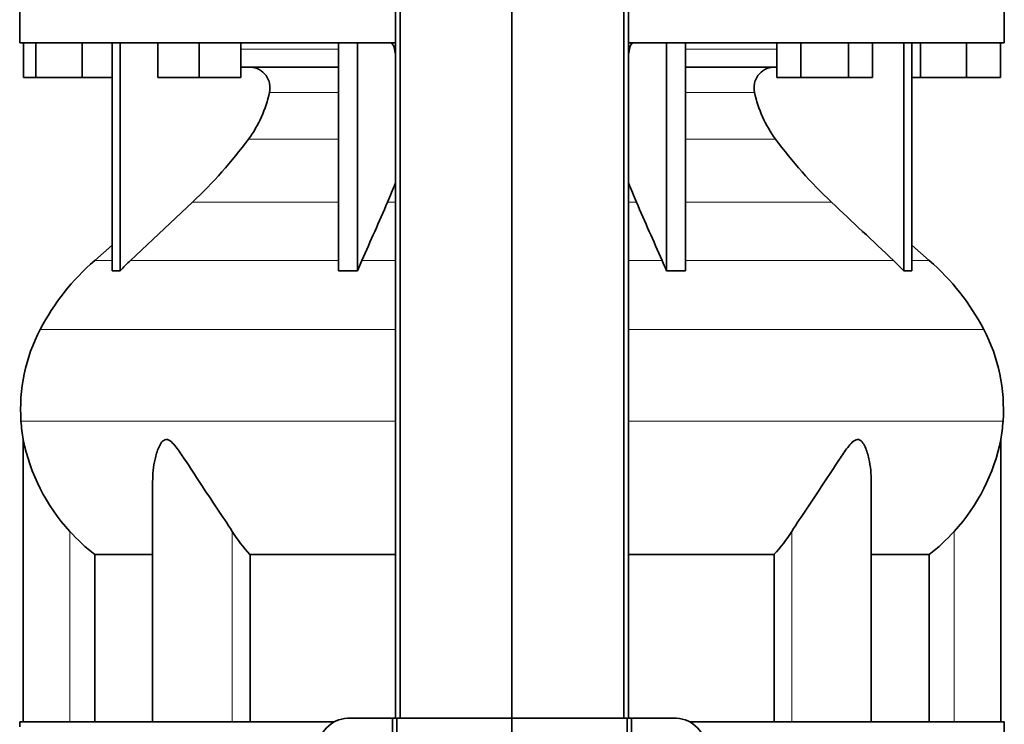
# Model space of a CAD drawing. Header units: millimetres. Extents: x 366 to 1241, y -1321 to 1490.
# Tile 13 of 19: x 374 to 659, y 250 to 454. Entities that reach past the tile are written whole.
import ezdxf

# ---------------------------------------------------------------- set-up
doc = ezdxf.new("R2010")
doc.units = ezdxf.units.MM
for name, color, linetype in [('LOW_334-2', 7, 'Continuous'), ('VSI344-454_SUPPO', 7, 'Continuous'), ('VSI344-454_TERMI', 7, 'Continuous'), ('VSI344_DIFFUSORE', 7, 'Continuous')]:
    doc.layers.add(name, color=color, linetype=linetype)

# ---------------------------------------------------------------- blocks, each defined once
blk = doc.blocks.new('SE')
at = {"layer": 'LOW_334-2', "color": 7, "linetype": 'Continuous', "lineweight": 35}
for p, q in [((482.59, 703.71), (482.59, 251.71)), ((483.94, 251.71), (483.94, 703.71)), ((516.29, 251.71), (516.29, 703.71)), ((548.64, 251.71), (548.64, 703.71)), ((550, 703.71), (550, 251.71))]:
    blk.add_line(p, q, dxfattribs=at)
at = {"layer": 'VSI344-454_SUPPO', "color": 7, "linetype": 'Continuous', "lineweight": 35}
for p, q in [((464.9, 250.71), (373.79, 250.71)), ((373.79, 250.71), (373.79, 249.21)), ((567.7, 250.71), (658.79, 250.71)), ((658.79, 237.21), (658.79, 250.71))]:
    blk.add_line(p, q, dxfattribs=at)
at = {"layer": 'VSI344-454_TERMI', "color": 7, "linetype": 'Continuous', "lineweight": 35}
for p, q in [((468.7, 251.71), (481.71, 251.71)), ((481.71, 251.71), (483, 251.71)), ((481.71, 231.71), (481.71, 251.71)), ((483, 251.71), (516.29, 251.71)), ((483, 217.96), (483, 251.71)), ((516.29, 251.71), (549.58, 251.71)), ((516.29, 216.71), (516.29, 251.71)), ((549.58, 251.71), (550.88, 251.71)), ((549.58, 217.96), (549.58, 251.71)), ((563.89, 251.71), (550.88, 251.71)), ((550.88, 251.71), (550.88, 231.71))]:
    blk.add_line(p, q, dxfattribs=at)
for centre, radius, start, end in [((468.97, 243.02), 8.69, 91.8217, 182.0915), ((563.63, 243.04), 8.67, 357.778, 88.3088)]:
    blk.add_arc(centre, radius, start, end, dxfattribs=at)
at = {"layer": 'VSI344_DIFFUSORE', "color": 7, "linetype": 'Continuous', "lineweight": 35}
for p, q in [((373.79, 460.71), (373.79, 447.21)), ((658.79, 447.21), (658.79, 460.71)), ((482.59, 447.21), (373.79, 447.21)), ((374.91, 437.21), (374.91, 447.21)), ((378.49, 437.21), (378.49, 447.21)), ((391.88, 437.21), (391.88, 447.21)), ((400.58, 381.24), (400.58, 447.21)), ((402.88, 381.24), (402.88, 447.21)), ((413.78, 437.21), (413.78, 447.21)), ((425.78, 437.21), (425.78, 447.21)), ((437.78, 437.21), (437.78, 447.21)), ((466.07, 381.24), (466.07, 447.21)), ((471.61, 381.24), (471.61, 447.21)), ((658.79, 447.21), (550, 447.21)), ((560.97, 381.24), (560.97, 447.21)), ((566.52, 381.24), (566.52, 447.21)), ((592.95, 437.21), (592.95, 447.21)), ((599.87, 437.21), (599.87, 447.21)), ((613.73, 437.21), (613.73, 447.21)), ((620.66, 437.21), (620.66, 447.21)), ((629.71, 381.24), (629.71, 447.21)), ((632, 381.24), (632, 447.21)), ((634.49, 437.21), (634.49, 447.21)), ((647.88, 437.21), (647.88, 447.21)), ((657.68, 437.21), (657.68, 447.21)), ((466.07, 440.21), (437.78, 440.21)), ((592.95, 440.21), (566.52, 440.21)), ((378.49, 437.21), (374.91, 437.21)), ((391.88, 437.21), (378.49, 437.21)), ((400.58, 437.21), (391.88, 437.21)), ((425.78, 437.21), (413.78, 437.21)), ((437.78, 437.21), (425.78, 437.21)), ((599.87, 437.21), (592.95, 437.21)), ((613.73, 437.21), (599.87, 437.21)), ((620.66, 437.21), (613.73, 437.21)), ((634.49, 437.21), (632, 437.21)), ((647.88, 437.21), (634.49, 437.21)), ((657.68, 437.21), (647.88, 437.21)), ((423.8, 401.11), (405.88, 384.25)), ((400.58, 388.67), (395.5, 384.25)), ((637.09, 384.25), (632, 388.67)), ((471.61, 381.24), (472.85, 384.25)), ((626.71, 384.25), (629.71, 381.24)), ((466.07, 381.24), (471.61, 381.24)), ((629.71, 381.24), (632, 381.24)), ((374.79, 332.39), (374.79, 250.71)), ((657.79, 250.71), (657.79, 332.39)), ((412.28, 320.2), (412.28, 250.71)), ((620.3, 250.71), (620.3, 320.22)), ((395.54, 299.08), (412.28, 299.08)), ((395.54, 250.71), (395.54, 299.08)), ((440.46, 299.08), (482.59, 299.08)), ((440.46, 250.71), (440.46, 299.08)), ((550, 299.08), (592.13, 299.08)), ((592.13, 299.08), (592.13, 250.71)), ((620.3, 299.08), (637.04, 299.08)), ((637.04, 299.08), (637.04, 250.71))]:
    blk.add_line(p, q, dxfattribs=at)
at = {"layer": 'VSI344_DIFFUSORE', "color": 4, "linetype": 'Continuous', "lineweight": 9}
for p, q in [((437.78, 445.42), (466.07, 445.42)), ((482.28, 445.42), (482.59, 445.42)), ((550, 445.42), (550.3, 445.42)), ((566.52, 445.42), (592.95, 445.42)), ((466.07, 432.87), (446.07, 432.87)), ((586.52, 432.87), (566.52, 432.87)), ((440.05, 419.4), (466.07, 419.4)), ((566.52, 419.4), (592.53, 419.4)), ((423.8, 401.11), (466.07, 401.11)), ((480.28, 401.11), (482.59, 401.11)), ((550, 401.11), (552.31, 401.11)), ((566.52, 401.11), (608.78, 401.11)), ((400.58, 384.25), (395.5, 384.25)), ((405.88, 384.25), (466.07, 384.25)), ((472.85, 384.25), (482.59, 384.25)), ((550, 384.25), (559.73, 384.25)), ((626.71, 384.25), (566.52, 384.25)), ((632, 384.25), (637.09, 384.25)), ((482.59, 364.26), (379.72, 364.26)), ((652.87, 364.26), (550, 364.26)), ((374.16, 337.71), (482.59, 337.71)), ((550, 337.71), (658.42, 337.71)), ((388.29, 250.71), (388.29, 305.81)), ((435.33, 250.71), (435.33, 305.81)), ((597.26, 250.71), (597.26, 305.81)), ((644.29, 250.71), (644.29, 305.81))]:
    blk.add_line(p, q, dxfattribs=at)
at = {"layer": 'VSI344_DIFFUSORE', "color": 7, "linetype": 'Continuous', "lineweight": 35}
for centre, radius, start, end in [((440.34, 434.31), 5.9, 345.894, 86.92), ((592.24, 434.31), 5.9, 93.08, 194.106), ((412.14, 439.95), 34.66, 323.6456, 348.2168), ((620.45, 439.95), 34.66, 191.7832, 216.3544), ((329.47, 501.29), 137.6, 313.2799, 323.4819), ((703.12, 501.29), 137.6, 216.5181, 226.7201), ((326.67, 468.03), 167.55, 336.4617, 338.5259), ((705.92, 468.03), 167.55, 201.4741, 203.5383), ((440.46, 332.53), 68.53, 131, 152.418), ((450.89, 336.41), 65.69, 133.2547, 136.96), ((494.4, 355.53), 71.37, 21.1174, 23.731), ((592.12, 332.53), 68.53, 27.582, 49), ((401.73, 362.87), 18.4, 86.4236, 93.5764), ((563.75, 274.11), 107.17, 88.518, 91.482), ((423.97, 341.15), 49.92, 152.418, 183.9452), ((608.62, 341.15), 49.92, 356.0548, 27.582), ((427.54, 341.39), 53.5, 183.9452, 189.6895), ((605.05, 341.39), 53.5, 350.3122, 356.0548), ((429.37, 343.38), 55.66, 191.3531, 222.4468), ((603.22, 343.38), 55.66, 317.5532, 348.6469), ((428.15, 341.5), 53.5, 221.8382, 232.4484), ((475.36, 331), 47.3, 212.1799, 222.4416), ((557.22, 331), 47.3, 317.5584, 327.8201), ((604.43, 341.5), 53.5, 307.5516, 318.1618)]:
    blk.add_arc(centre, radius, start, end, dxfattribs=at)
for points, knots in [([(481.21, 447.21), (481.27, 447.21), (481.32, 447.19), (481.43, 447.15), (481.49, 447.12), (481.65, 447), (481.75, 446.88), (481.94, 446.56), (482.03, 446.37), (482.14, 446.04), (482.17, 445.93), (482.23, 445.68), (482.26, 445.55), (482.28, 445.42)], [0, 0, 0, 0, 0.125, 0.125, 0.25, 0.25, 0.5, 0.5, 0.75, 0.75, 0.875, 0.875, 1, 1, 1, 1]), ([(482.57, 444.09), (482.55, 444.16), (482.53, 444.23), (482.43, 444.67), (482.35, 445.04), (482.28, 445.42)], [0.8491188, 0.8491188, 0.8491188, 0.8491188, 0.875, 0.875, 1, 1, 1, 1]), ([(550.01, 444.09), (550.03, 444.16), (550.05, 444.23), (550.16, 444.67), (550.24, 445.04), (550.3, 445.42)], [0.8491188, 0.8491188, 0.8491188, 0.8491188, 0.875, 0.875, 1, 1, 1, 1]), ([(551.37, 447.21), (551.32, 447.21), (551.26, 447.19), (551.15, 447.15), (551.1, 447.12), (550.94, 447), (550.83, 446.88), (550.64, 446.56), (550.56, 446.37), (550.45, 446.04), (550.42, 445.93), (550.35, 445.68), (550.33, 445.55), (550.3, 445.42)], [0, 0, 0, 0, 0.125, 0.125, 0.25, 0.25, 0.5, 0.5, 0.75, 0.75, 0.875, 0.875, 1, 1, 1, 1]), ([(435.33, 305.81), (433.96, 307.97), (432.45, 310.22), (429.31, 314.88), (427.7, 317.27), (424.56, 322.04), (423.01, 324.45), (420.66, 328.01), (419.87, 329.18), (418.61, 330.78), (418.17, 331.29), (417.22, 332.13), (416.68, 332.44), (415.67, 332.39), (415.23, 332.04), (414.54, 331.18), (414.28, 330.66), (413.57, 329.05), (413.23, 327.88), (412.5, 324.58), (412.28, 322.38), (412.28, 320.2)], [0, 0, 0, 0, 0.125, 0.125, 0.25, 0.25, 0.375, 0.375, 0.4375, 0.4375, 0.46875, 0.46875, 0.5, 0.5, 0.53125, 0.53125, 0.5625, 0.5625, 0.625, 0.625, 0.7389823, 0.7389823, 0.7389823, 0.7389823]), ([(620.3, 320.21), (620.3, 322.41), (620.08, 324.64), (619.32, 328.01), (618.98, 329.18), (618.25, 330.78), (617.97, 331.29), (617.26, 332.13), (616.8, 332.44), (615.77, 332.39), (615.24, 332.04), (614.31, 331.18), (613.88, 330.66), (612.62, 329.05), (611.85, 327.88), (609.52, 324.37), (607.96, 321.95), (604.82, 317.18), (603.25, 314.85), (600.15, 310.24), (598.62, 307.96), (597.26, 305.81)], [0.2596572, 0.2596572, 0.2596572, 0.2596572, 0.375, 0.375, 0.4375, 0.4375, 0.46875, 0.46875, 0.5, 0.5, 0.53125, 0.53125, 0.5625, 0.5625, 0.625, 0.625, 0.75, 0.75, 0.875, 0.875, 1, 1, 1, 1])]:
    blk.add_open_spline(points, degree=3, knots=knots, dxfattribs=at)
for points in [[(472.85, 384.25), (475.33, 389.87), (477.8, 395.49), (480.28, 401.11)], [(559.73, 384.25), (557.26, 389.87), (554.78, 395.49), (552.31, 401.11)], [(608.78, 401.11), (614.76, 395.49), (620.73, 389.87), (626.71, 384.25)]]:
    blk.add_open_spline(points, degree=3, dxfattribs=at)

msp = doc.modelspace()

# ---------------------------------------------------------------- block references
msp.add_blockref('SE', (0, 0))

doc.saveas('drawing.dxf')
